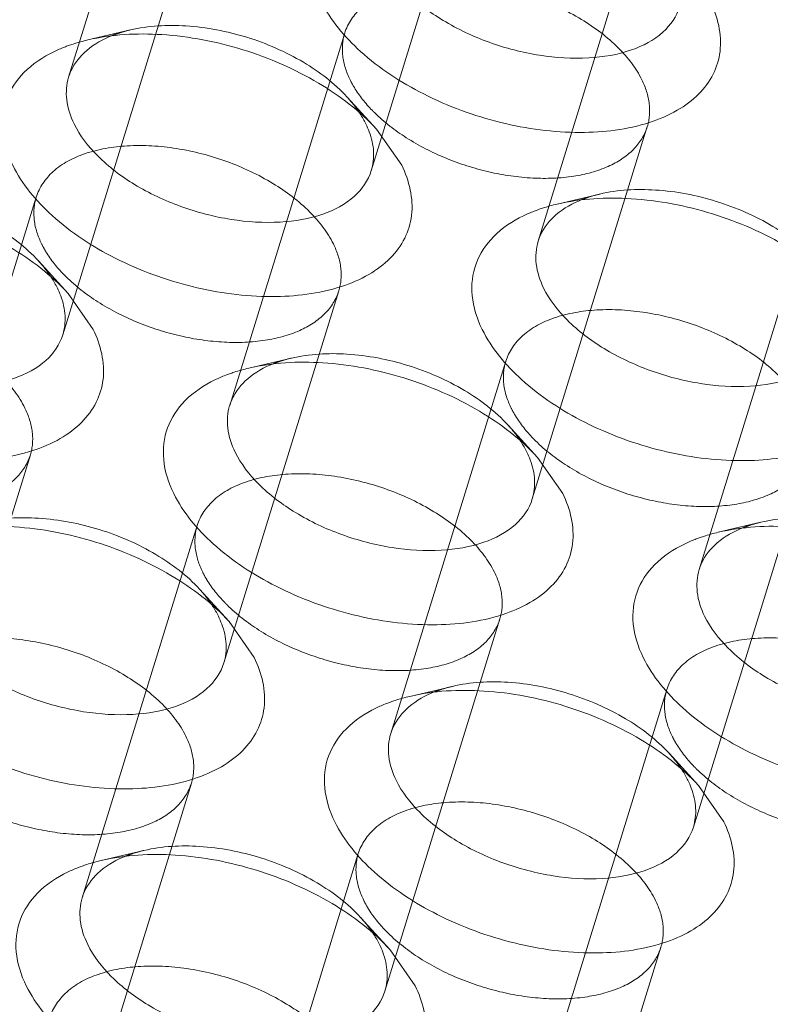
# Model space of a CAD drawing. Header units: millimetres. Extents: x 4497 to 13960, y 12291 to 16372.
# Tile 94 of 217: x 4882 to 4889, y 15309 to 15319. Entities that reach past the tile are written whole.
import ezdxf

# ---------------------------------------------------------------- set-up
doc = ezdxf.new("R2010")
doc.units = ezdxf.units.MM
doc.header["$LTSCALE"] = 0.8
doc.linetypes.add('HIDDEN', pattern=[9.525, 6.35, -3.175])
doc.layers.get('0').update_dxf_attribs({"linetype": 'CONTINUOUS', "lineweight": 0})
doc.layers.add('3', color=5, linetype='HIDDEN', lineweight=0)

msp = doc.modelspace()

# ---------------------------------------------------------------- linework, layer by layer
at = {"lineweight": 15}
for p, q in [((4885.069, 15317.6726), (4885.307, 15317.3313)), ((4882.1474, 15316.1185), (4882.3853, 15315.7773)), ((4886.5943, 15314.5645), (4886.8322, 15314.2233)), ((4883.6726, 15313.0105), (4883.9105, 15312.6692)), ((4888.1195, 15311.4565), (4888.3574, 15311.1152)), ((4885.1978, 15309.9024), (4885.4358, 15309.5612))]:
    msp.add_line(p, q, dxfattribs=at)
for centre, radius, start, end in [((4882.6238, 15318.0202), 0.493, 155.62909, 162.86907), ((4884.241, 15317.3656), 0.8096, 20.49933, 26.19681), ((4887.0706, 15316.4662), 0.493, 155.62909, 162.86907), ((4881.3194, 15315.8115), 0.8096, 20.49933, 26.19681), ((4884.149, 15314.9121), 0.493, 155.62909, 162.86907), ((4885.7662, 15314.2575), 0.8096, 20.49933, 26.19681), ((4888.5958, 15313.3581), 0.493, 155.62909, 162.86907), ((4882.8446, 15312.7035), 0.8096, 20.49933, 26.19681), ((4885.6742, 15311.8041), 0.493, 155.62909, 162.86907), ((4887.2914, 15311.1495), 0.8096, 20.49933, 26.19681), ((4882.7525, 15310.2501), 0.493, 155.62909, 162.86907), ((4884.3698, 15309.5954), 0.8096, 20.49933, 26.19681)]:
    msp.add_arc(centre, radius, start, end, dxfattribs=at)
for points, knots in [([(4887.9407, 15318.8344), (4887.9122, 15318.7418), (4887.7839, 15318.5589), (4887.4662, 15318.3974), (4887.0609, 15318.33), (4886.6017, 15318.3592), (4886.1336, 15318.481), (4885.7025, 15318.6828), (4885.3532, 15318.9453), (4885.1812, 15319.1644), (4885.1259, 15319.277)], [0, 0, 0, 0, 0.087919, 0.191483, 0.315807, 0.456957, 0.606104, 0.752524, 0.886126, 1, 1, 1, 1]), ([(4888.2286, 15318.8853), (4888.2998, 15318.7403), (4888.3608, 15318.4925), (4888.2675, 15318.1862), (4888.1235, 15317.9921), (4887.9133, 15317.8371), (4887.5403, 15317.6793), (4886.9641, 15317.6124), (4886.2319, 15317.7112), (4885.5196, 15317.9725), (4884.9271, 15318.3577), (4884.6332, 15318.7044), (4884.5444, 15318.8853)], [0, 0, 0, 0, 0.096766, 0.141571, 0.18803, 0.239006, 0.296129, 0.428924, 0.580085, 0.735392, 0.87928, 1, 1, 1, 1]), ([(4882.1747, 15318.2236), (4882.2084, 15318.298), (4882.3225, 15318.4401), (4882.4798, 15318.5258), (4882.5672, 15318.5603)], [0, 0, 0, 0, 0.464886, 1, 1, 1, 1]), ([(4882.3334, 15318.518), (4882.5615, 15318.5716), (4883.0641, 15318.597), (4883.8115, 15318.4527), (4884.5098, 15318.1497), (4884.9109, 15317.8456), (4885.0691, 15317.6726)], [0, 0, 0, 0, 0.236672, 0.49996, 0.763225, 1, 1, 1, 1]), ([(4882.0126, 15318.4066), (4882.0461, 15318.4228), (4882.092, 15318.4427), (4882.1388, 15318.4601), (4882.1508, 15318.4644)], [0, 0, 0, 0, 0.744437, 1, 1, 1, 1]), ([(4882.1508, 15318.4644), (4882.1654, 15318.4696), (4882.2255, 15318.4901), (4882.2867, 15318.507), (4882.3334, 15318.518)], [0, 0, 0, 0, 0.243879, 1, 1, 1, 1]), ([(4881.6227, 15317.3313), (4881.5736, 15317.4315), (4881.5057, 15317.6383), (4881.5414, 15317.9616), (4881.7237, 15318.2344), (4881.9091, 15318.3564), (4882.0126, 15318.4066)], [0, 0, 0, 0, 0.260072, 0.494273, 0.731806, 1, 1, 1, 1]), ([(4882.2043, 15317.723), (4882.1692, 15317.7944), (4882.1202, 15317.9409), (4882.1315, 15318.0969), (4882.1526, 15318.1654)], [0, 0, 0, 0, 0.52606, 1, 1, 1, 1]), ([(4885.0191, 15317.2804), (4884.9906, 15317.1878), (4884.8622, 15317.0049), (4884.5446, 15316.8434), (4884.1393, 15316.776), (4883.6801, 15316.8051), (4883.2119, 15316.927), (4882.7809, 15317.1288), (4882.4316, 15317.3913), (4882.2596, 15317.6103), (4882.2043, 15317.723)], [0, 0, 0, 0, 0.087919, 0.191483, 0.315807, 0.456957, 0.606104, 0.752524, 0.886126, 1, 1, 1, 1]), ([(4884.9994, 15317.6491), (4885.022, 15317.5884), (4885.0511, 15317.4648), (4885.0368, 15317.3377), (4885.0191, 15317.2804)], [0, 0, 0, 0, 0.519195, 1, 1, 1, 1]), ([(4885.307, 15317.3313), (4885.3782, 15317.1862), (4885.4392, 15316.9385), (4885.3458, 15316.6322), (4885.2018, 15316.4381), (4884.9917, 15316.2831), (4884.6186, 15316.1252), (4884.0425, 15316.0584), (4883.3103, 15316.1572), (4882.598, 15316.4185), (4882.0054, 15316.8037), (4881.7115, 15317.1503), (4881.6227, 15317.3313)], [0, 0, 0, 0, 0.096766, 0.141571, 0.18803, 0.239006, 0.296129, 0.428924, 0.580085, 0.735392, 0.87928, 1, 1, 1, 1]), ([(4879.4118, 15316.964), (4879.6399, 15317.0175), (4880.1425, 15317.043), (4880.8899, 15316.8986), (4881.5882, 15316.5957), (4881.9893, 15316.2915), (4882.1474, 15316.1185)], [0, 0, 0, 0, 0.236672, 0.49996, 0.763225, 1, 1, 1, 1]), ([(4886.6215, 15316.6696), (4886.6552, 15316.744), (4886.7694, 15316.8861), (4886.9266, 15316.9718), (4887.0141, 15317.0063)], [0, 0, 0, 0, 0.464886, 1, 1, 1, 1]), ([(4886.7803, 15316.964), (4887.0084, 15317.0175), (4887.511, 15317.043), (4888.2584, 15316.8986), (4888.9567, 15316.5957), (4889.3578, 15316.2915), (4889.5159, 15316.1185)], [0, 0, 0, 0, 0.236672, 0.49996, 0.763225, 1, 1, 1, 1]), ([(4886.4595, 15316.8526), (4886.4929, 15316.8688), (4886.5388, 15316.8886), (4886.5856, 15316.9061), (4886.5977, 15316.9104)], [0, 0, 0, 0, 0.744437, 1, 1, 1, 1]), ([(4886.5977, 15316.9104), (4886.6122, 15316.9156), (4886.6723, 15316.9361), (4886.7336, 15316.953), (4886.7803, 15316.964)], [0, 0, 0, 0, 0.243879, 1, 1, 1, 1]), ([(4886.0696, 15315.7773), (4886.0204, 15315.8775), (4885.9525, 15316.0843), (4885.9882, 15316.4076), (4886.1705, 15316.6804), (4886.3559, 15316.8023), (4886.4595, 15316.8526)], [0, 0, 0, 0, 0.260072, 0.494273, 0.731806, 1, 1, 1, 1]), ([(4886.6511, 15316.1689), (4886.6161, 15316.2404), (4886.5671, 15316.3869), (4886.5784, 15316.5429), (4886.5995, 15316.6114)], [0, 0, 0, 0, 0.52606, 1, 1, 1, 1]), ([(4882.0975, 15315.7264), (4882.0689, 15315.6338), (4881.9406, 15315.4509), (4881.6229, 15315.2894), (4881.2177, 15315.222), (4880.7585, 15315.2511), (4880.2903, 15315.373), (4879.8592, 15315.5747), (4879.5099, 15315.8373), (4879.3379, 15316.0563), (4879.2827, 15316.1689)], [0, 0, 0, 0, 0.087919, 0.191483, 0.315807, 0.456957, 0.606104, 0.752524, 0.886126, 1, 1, 1, 1]), ([(4889.466, 15315.7264), (4889.4374, 15315.6338), (4889.3091, 15315.4509), (4888.9914, 15315.2894), (4888.5861, 15315.222), (4888.1269, 15315.2511), (4887.6588, 15315.373), (4887.2277, 15315.5747), (4886.8784, 15315.8373), (4886.7064, 15316.0563), (4886.6511, 15316.1689)], [0, 0, 0, 0, 0.087919, 0.191483, 0.315807, 0.456957, 0.606104, 0.752524, 0.886126, 1, 1, 1, 1]), ([(4882.0777, 15316.0951), (4882.1004, 15316.0343), (4882.1295, 15315.9108), (4882.1151, 15315.7837), (4882.0975, 15315.7264)], [0, 0, 0, 0, 0.519195, 1, 1, 1, 1]), ([(4882.3853, 15315.7773), (4882.4565, 15315.6322), (4882.5175, 15315.3845), (4882.4242, 15315.0782), (4882.2802, 15314.8841), (4882.07, 15314.7291), (4881.697, 15314.5712), (4881.1208, 15314.5043), (4880.3886, 15314.6032), (4879.6763, 15314.8645), (4879.0838, 15315.2496), (4878.7899, 15315.5963), (4878.7011, 15315.7773)], [0, 0, 0, 0, 0.096766, 0.141571, 0.18803, 0.239006, 0.296129, 0.428924, 0.580085, 0.735392, 0.87928, 1, 1, 1, 1]), ([(4889.7538, 15315.7773), (4889.825, 15315.6322), (4889.886, 15315.3845), (4889.7927, 15315.0782), (4889.6487, 15314.8841), (4889.4385, 15314.7291), (4889.0655, 15314.5712), (4888.4893, 15314.5043), (4887.7571, 15314.6032), (4887.0448, 15314.8645), (4886.4523, 15315.2496), (4886.1584, 15315.5963), (4886.0696, 15315.7773)], [0, 0, 0, 0, 0.096766, 0.141571, 0.18803, 0.239006, 0.296129, 0.428924, 0.580085, 0.735392, 0.87928, 1, 1, 1, 1]), ([(4883.8586, 15315.4099), (4884.0867, 15315.4635), (4884.5893, 15315.489), (4885.3367, 15315.3446), (4886.035, 15315.0416), (4886.4361, 15314.7375), (4886.5943, 15314.5645)], [0, 0, 0, 0, 0.236672, 0.49996, 0.763225, 1, 1, 1, 1]), ([(4883.676, 15315.3563), (4883.6906, 15315.3616), (4883.7507, 15315.3821), (4883.8119, 15315.399), (4883.8586, 15315.4099)], [0, 0, 0, 0, 0.243879, 1, 1, 1, 1]), ([(4883.6999, 15315.1156), (4883.7336, 15315.19), (4883.8477, 15315.3321), (4884.005, 15315.4178), (4884.0924, 15315.4523)], [0, 0, 0, 0, 0.464886, 1, 1, 1, 1]), ([(4883.1479, 15314.2233), (4883.0988, 15314.3235), (4883.0309, 15314.5303), (4883.0666, 15314.8535), (4883.2489, 15315.1264), (4883.4343, 15315.2483), (4883.5378, 15315.2985)], [0, 0, 0, 0, 0.260072, 0.494273, 0.731806, 1, 1, 1, 1]), ([(4883.5378, 15315.2985), (4883.5713, 15315.3148), (4883.6172, 15315.3346), (4883.664, 15315.352), (4883.676, 15315.3563)], [0, 0, 0, 0, 0.744437, 1, 1, 1, 1]), ([(4883.7295, 15314.6149), (4883.6945, 15314.6863), (4883.6454, 15314.8328), (4883.6567, 15314.9889), (4883.6778, 15315.0574)], [0, 0, 0, 0, 0.52606, 1, 1, 1, 1]), ([(4886.5443, 15314.1723), (4886.5158, 15314.0798), (4886.3874, 15313.8969), (4886.0698, 15313.7354), (4885.6645, 15313.668), (4885.2053, 15313.6971), (4884.7371, 15313.819), (4884.3061, 15314.0207), (4883.9568, 15314.2833), (4883.7848, 15314.5023), (4883.7295, 15314.6149)], [0, 0, 0, 0, 0.087919, 0.191483, 0.315807, 0.456957, 0.606104, 0.752524, 0.886126, 1, 1, 1, 1]), ([(4886.5246, 15314.541), (4886.5472, 15314.4803), (4886.5763, 15314.3567), (4886.562, 15314.2297), (4886.5443, 15314.1723)], [0, 0, 0, 0, 0.519195, 1, 1, 1, 1]), ([(4886.8322, 15314.2233), (4886.9034, 15314.0782), (4886.9644, 15313.8305), (4886.871, 15313.5242), (4886.727, 15313.33), (4886.5169, 15313.175), (4886.1438, 15313.0172), (4885.5677, 15312.9503), (4884.8355, 15313.0491), (4884.1232, 15313.3104), (4883.5306, 15313.6956), (4883.2367, 15314.0423), (4883.1479, 15314.2233)], [0, 0, 0, 0, 0.096766, 0.141571, 0.18803, 0.239006, 0.296129, 0.428924, 0.580085, 0.735392, 0.87928, 1, 1, 1, 1]), ([(4880.937, 15313.8559), (4881.1651, 15313.9095), (4881.6677, 15313.9349), (4882.4151, 15313.7906), (4883.1134, 15313.4876), (4883.5145, 15313.1835), (4883.6726, 15313.0105)], [0, 0, 0, 0, 0.236672, 0.49996, 0.763225, 1, 1, 1, 1]), ([(4888.1467, 15313.5615), (4888.1804, 15313.6359), (4888.2946, 15313.7781), (4888.4519, 15313.8637), (4888.5393, 15313.8982)], [0, 0, 0, 0, 0.464886, 1, 1, 1, 1]), ([(4888.3055, 15313.8559), (4888.5336, 15313.9095), (4889.0362, 15313.9349), (4889.7836, 15313.7906), (4890.4819, 15313.4876), (4890.883, 15313.1835), (4891.0411, 15313.0105)], [0, 0, 0, 0, 0.236672, 0.49996, 0.763225, 1, 1, 1, 1]), ([(4887.9847, 15313.7445), (4888.0181, 15313.7607), (4888.0641, 15313.7806), (4888.1109, 15313.798), (4888.1229, 15313.8023)], [0, 0, 0, 0, 0.744437, 1, 1, 1, 1]), ([(4888.1229, 15313.8023), (4888.1374, 15313.8075), (4888.1975, 15313.828), (4888.2588, 15313.8449), (4888.3055, 15313.8559)], [0, 0, 0, 0, 0.243879, 1, 1, 1, 1]), ([(4887.5948, 15312.6692), (4887.5456, 15312.7694), (4887.4777, 15312.9762), (4887.5134, 15313.2995), (4887.6958, 15313.5723), (4887.8811, 15313.6943), (4887.9847, 15313.7445)], [0, 0, 0, 0, 0.260072, 0.494273, 0.731806, 1, 1, 1, 1]), ([(4888.1764, 15313.0609), (4888.1413, 15313.1323), (4888.0923, 15313.2788), (4888.1036, 15313.4348), (4888.1247, 15313.5033)], [0, 0, 0, 0, 0.52606, 1, 1, 1, 1]), ([(4883.6227, 15312.6183), (4883.5942, 15312.5257), (4883.4658, 15312.3428), (4883.1481, 15312.1813), (4882.7429, 15312.1139), (4882.2837, 15312.1431), (4881.8155, 15312.2649), (4881.3844, 15312.4667), (4881.0351, 15312.7292), (4880.8631, 15312.9483), (4880.8079, 15313.0609)], [0, 0, 0, 0, 0.087919, 0.191483, 0.315807, 0.456957, 0.606104, 0.752524, 0.886126, 1, 1, 1, 1]), ([(4890.9912, 15312.6183), (4890.9626, 15312.5257), (4890.8343, 15312.3428), (4890.5166, 15312.1813), (4890.1114, 15312.1139), (4889.6522, 15312.1431), (4889.184, 15312.2649), (4888.7529, 15312.4667), (4888.4036, 15312.7292), (4888.2316, 15312.9483), (4888.1764, 15313.0609)], [0, 0, 0, 0, 0.087919, 0.191483, 0.315807, 0.456957, 0.606104, 0.752524, 0.886126, 1, 1, 1, 1]), ([(4883.6029, 15312.987), (4883.6256, 15312.9263), (4883.6547, 15312.8027), (4883.6403, 15312.6757), (4883.6227, 15312.6183)], [0, 0, 0, 0, 0.519195, 1, 1, 1, 1]), ([(4883.9105, 15312.6692), (4883.9817, 15312.5242), (4884.0427, 15312.2764), (4883.9494, 15311.9701), (4883.8054, 15311.776), (4883.5952, 15311.621), (4883.2222, 15311.4632), (4882.646, 15311.3963), (4881.9138, 15311.4951), (4881.2016, 15311.7564), (4880.609, 15312.1416), (4880.3151, 15312.4883), (4880.2263, 15312.6692)], [0, 0, 0, 0, 0.096766, 0.141571, 0.18803, 0.239006, 0.296129, 0.428924, 0.580085, 0.735392, 0.87928, 1, 1, 1, 1]), ([(4891.279, 15312.6692), (4891.3502, 15312.5242), (4891.4112, 15312.2764), (4891.3179, 15311.9701), (4891.1739, 15311.776), (4890.9637, 15311.621), (4890.5907, 15311.4632), (4890.0145, 15311.3963), (4889.2823, 15311.4951), (4888.57, 15311.7564), (4887.9775, 15312.1416), (4887.6836, 15312.4883), (4887.5948, 15312.6692)], [0, 0, 0, 0, 0.096766, 0.141571, 0.18803, 0.239006, 0.296129, 0.428924, 0.580085, 0.735392, 0.87928, 1, 1, 1, 1]), ([(4885.2251, 15312.0075), (4885.2588, 15312.0819), (4885.3729, 15312.224), (4885.5302, 15312.3097), (4885.6176, 15312.3442)], [0, 0, 0, 0, 0.464886, 1, 1, 1, 1]), ([(4885.3838, 15312.3019), (4885.6119, 15312.3555), (4886.1145, 15312.3809), (4886.862, 15312.2366), (4887.5603, 15311.9336), (4887.9614, 15311.6295), (4888.1195, 15311.4565)], [0, 0, 0, 0, 0.236672, 0.49996, 0.763225, 1, 1, 1, 1]), ([(4885.063, 15312.1905), (4885.0965, 15312.2067), (4885.1424, 15312.2266), (4885.1892, 15312.244), (4885.2012, 15312.2483)], [0, 0, 0, 0, 0.744437, 1, 1, 1, 1]), ([(4885.2012, 15312.2483), (4885.2158, 15312.2535), (4885.2759, 15312.274), (4885.3371, 15312.2909), (4885.3838, 15312.3019)], [0, 0, 0, 0, 0.243879, 1, 1, 1, 1]), ([(4884.6731, 15311.1152), (4884.624, 15311.2154), (4884.5561, 15311.4222), (4884.5918, 15311.7455), (4884.7741, 15312.0183), (4884.9595, 15312.1403), (4885.063, 15312.1905)], [0, 0, 0, 0, 0.260072, 0.494273, 0.731806, 1, 1, 1, 1]), ([(4885.2547, 15311.5069), (4885.2197, 15311.5783), (4885.1706, 15311.7248), (4885.1819, 15311.8808), (4885.203, 15311.9493)], [0, 0, 0, 0, 0.52606, 1, 1, 1, 1]), ([(4888.0695, 15311.0643), (4888.041, 15310.9717), (4887.9127, 15310.7888), (4887.595, 15310.6273), (4887.1897, 15310.5599), (4886.7305, 15310.589), (4886.2624, 15310.7109), (4885.8313, 15310.9127), (4885.482, 15311.1752), (4885.31, 15311.3942), (4885.2547, 15311.5069)], [0, 0, 0, 0, 0.087919, 0.191483, 0.315807, 0.456957, 0.606104, 0.752524, 0.886126, 1, 1, 1, 1]), ([(4888.0498, 15311.433), (4888.0724, 15311.3723), (4888.1015, 15311.2487), (4888.0872, 15311.1216), (4888.0695, 15311.0643)], [0, 0, 0, 0, 0.519195, 1, 1, 1, 1]), ([(4888.3574, 15311.1152), (4888.4286, 15310.9701), (4888.4896, 15310.7224), (4888.3962, 15310.4161), (4888.2522, 15310.222), (4888.0421, 15310.067), (4887.669, 15309.9091), (4887.0929, 15309.8423), (4886.3607, 15309.9411), (4885.6484, 15310.2024), (4885.0558, 15310.5876), (4884.762, 15310.9342), (4884.6731, 15311.1152)], [0, 0, 0, 0, 0.096766, 0.141571, 0.18803, 0.239006, 0.296129, 0.428924, 0.580085, 0.735392, 0.87928, 1, 1, 1, 1]), ([(4882.4622, 15310.7479), (4882.6903, 15310.8014), (4883.1929, 15310.8269), (4883.9403, 15310.6825), (4884.6386, 15310.3796), (4885.0397, 15310.0754), (4885.1979, 15309.9024)], [0, 0, 0, 0, 0.236672, 0.49996, 0.763225, 1, 1, 1, 1]), ([(4882.2796, 15310.6943), (4882.2942, 15310.6995), (4882.3542, 15310.72), (4882.4155, 15310.7369), (4882.4622, 15310.7479)], [0, 0, 0, 0, 0.243879, 1, 1, 1, 1]), ([(4882.3035, 15310.4535), (4882.3371, 15310.5279), (4882.4513, 15310.67), (4882.6086, 15310.7557), (4882.696, 15310.7902)], [0, 0, 0, 0, 0.464886, 1, 1, 1, 1]), ([(4881.7515, 15309.5612), (4881.7023, 15309.6614), (4881.6344, 15309.8682), (4881.6701, 15310.1915), (4881.8525, 15310.4643), (4882.0378, 15310.5862), (4882.1414, 15310.6365)], [0, 0, 0, 0, 0.260072, 0.494273, 0.731806, 1, 1, 1, 1]), ([(4882.1414, 15310.6365), (4882.1749, 15310.6527), (4882.2208, 15310.6725), (4882.2676, 15310.69), (4882.2796, 15310.6943)], [0, 0, 0, 0, 0.744437, 1, 1, 1, 1]), ([(4882.3331, 15309.9528), (4882.298, 15310.0243), (4882.249, 15310.1708), (4882.2603, 15310.3268), (4882.2814, 15310.3953)], [0, 0, 0, 0, 0.52606, 1, 1, 1, 1]), ([(4885.1479, 15309.5103), (4885.1194, 15309.4177), (4884.991, 15309.2348), (4884.6733, 15309.0733), (4884.2681, 15309.0059), (4883.8089, 15309.035), (4883.3407, 15309.1569), (4882.9096, 15309.3586), (4882.5603, 15309.6212), (4882.3883, 15309.8402), (4882.3331, 15309.9528)], [0, 0, 0, 0, 0.087919, 0.191483, 0.315807, 0.456957, 0.606104, 0.752524, 0.886126, 1, 1, 1, 1]), ([(4885.1281, 15309.879), (4885.1508, 15309.8182), (4885.1799, 15309.6947), (4885.1655, 15309.5676), (4885.1479, 15309.5103)], [0, 0, 0, 0, 0.519195, 1, 1, 1, 1]), ([(4885.4358, 15309.5612), (4885.5069, 15309.4161), (4885.5679, 15309.1684), (4885.4746, 15308.8621), (4885.3306, 15308.668), (4885.1204, 15308.513), (4884.7474, 15308.3551), (4884.1712, 15308.2882), (4883.439, 15308.3871), (4882.7268, 15308.6484), (4882.1342, 15309.0335), (4881.8403, 15309.3802), (4881.7515, 15309.5612)], [0, 0, 0, 0, 0.096766, 0.141571, 0.18803, 0.239006, 0.296129, 0.428924, 0.580085, 0.735392, 0.87928, 1, 1, 1, 1])]:
    msp.add_open_spline(points, degree=3, knots=knots, dxfattribs=at)
for points in [[(4884.9129, 15317.8193), (4884.9328, 15317.7882), (4884.9512, 15317.7561), (4884.9675, 15317.723)], [(4881.9912, 15316.2652), (4882.0112, 15316.2342), (4882.0296, 15316.2021), (4882.0458, 15316.1689)], [(4886.4381, 15314.7112), (4886.458, 15314.6802), (4886.4764, 15314.648), (4886.4927, 15314.6149)], [(4883.5164, 15313.1572), (4883.5364, 15313.1262), (4883.5548, 15313.094), (4883.571, 15313.0609)], [(4887.9633, 15311.6032), (4887.9833, 15311.5721), (4888.0016, 15311.54), (4888.0179, 15311.5069)], [(4885.0416, 15310.0491), (4885.0616, 15310.0181), (4885.08, 15309.986), (4885.0963, 15309.9528)]]:
    msp.add_open_spline(points, degree=3, dxfattribs=at)
at = {"layer": '3'}
for p, q in [((4883.2421, 15321.6908), (4882.1527, 15318.1658)), ((4886.1083, 15320.8051), (4885.019, 15317.28)), ((4887.6889, 15320.1368), (4886.5996, 15316.6117)), ((4883.1867, 15319.251), (4882.0974, 15315.726)), ((4882.7371, 15318.613), (4882.3332, 15318.518)), ((4884.7673, 15318.5828), (4883.6779, 15315.0577)), ((4884.7887, 15317.979), (4885.0688, 15317.6725)), ((4887.6335, 15317.697), (4886.5442, 15314.172)), ((4881.8456, 15317.0287), (4880.7563, 15313.5037)), ((4887.184, 15317.0589), (4886.7801, 15316.9639)), ((4889.2141, 15317.0287), (4888.1248, 15313.5037)), ((4881.8671, 15316.425), (4882.1471, 15316.1185)), ((4884.7119, 15316.143), (4883.6226, 15312.618)), ((4884.2624, 15315.5049), (4883.8584, 15315.4099)), ((4886.2925, 15315.4747), (4885.2032, 15311.9497)), ((4886.3139, 15314.871), (4886.594, 15314.5645)), ((4881.7902, 15314.589), (4880.7009, 15311.0639)), ((4889.1587, 15314.589), (4888.0694, 15311.0639)), ((4883.3708, 15313.9207), (4882.2815, 15310.3956)), ((4888.7092, 15313.9509), (4888.3053, 15313.8559)), ((4883.3923, 15313.317), (4883.6723, 15313.0105)), ((4886.2371, 15313.0349), (4885.1478, 15309.5099)), ((4885.7876, 15312.3969), (4885.3836, 15312.3019)), ((4887.8177, 15312.3667), (4886.7284, 15308.8416)), ((4887.8391, 15311.7629), (4888.1192, 15311.4564)), ((4883.3155, 15311.4809), (4882.2261, 15307.9559)), ((4882.8659, 15310.8428), (4882.462, 15310.7478)), ((4884.896, 15310.8126), (4883.8067, 15307.2876)), ((4884.9175, 15310.2089), (4885.1976, 15309.9024)), ((4887.7623, 15309.9269), (4886.673, 15306.4019))]:
    msp.add_line(p, q, dxfattribs=at)
for centre, radius, start, end in [((4882.9734, 15317.5308), 1.1068, 109.71408, 111.53239), ((4886.0913, 15318.8852), 1.4829, 224.1795, 225.38502), ((4887.4203, 15315.9767), 1.1068, 109.71408, 111.53239), ((4883.1697, 15317.3312), 1.4829, 224.1795, 225.38502), ((4884.4987, 15314.4227), 1.1068, 109.71408, 111.53239), ((4887.6165, 15315.7772), 1.4829, 224.1795, 225.38502), ((4888.9455, 15312.8687), 1.1068, 109.71408, 111.53239), ((4884.6949, 15314.2232), 1.4829, 224.1795, 225.38502), ((4886.0239, 15311.3147), 1.1068, 109.71408, 111.53239), ((4889.1417, 15312.6691), 1.4829, 224.1795, 225.38502), ((4883.1022, 15309.7606), 1.1068, 109.71408, 111.53239), ((4886.2201, 15311.1151), 1.4829, 224.1795, 225.38502)]:
    msp.add_arc(centre, radius, start, end, dxfattribs=at)
for points, knots in [([(4887.582, 15318.1399), (4887.5267, 15318.2525), (4887.355, 15318.4717), (4887.0053, 15318.7336), (4886.5747, 15318.9359), (4886.1066, 15319.0576), (4885.6474, 15319.0869), (4885.2422, 15319.0196), (4884.9245, 15318.8582), (4884.7959, 15318.6754), (4884.7673, 15318.5829)], [0, 0, 0, 0, 0.113912, 0.247462, 0.393862, 0.542998, 0.684156, 0.808494, 0.912079, 1, 1, 1, 1]), ([(4882.7375, 15318.613), (4882.9086, 15318.6532), (4883.2855, 15318.6722), (4883.846, 15318.564), (4884.3695, 15318.3367), (4884.6703, 15318.1088), (4884.7889, 15317.9791)], [0, 0, 0, 0, 0.236707, 0.500021, 0.763374, 1, 1, 1, 1]), ([(4882.6001, 15318.5727), (4882.6111, 15318.5766), (4882.6563, 15318.592), (4882.7024, 15318.6048), (4882.7375, 15318.613)], [0, 0, 0, 0, 0.243856, 1, 1, 1, 1]), ([(4884.7673, 15318.5829), (4884.7461, 15318.5143), (4884.7347, 15318.3581), (4884.7837, 15318.2114), (4884.8188, 15318.1399)], [0, 0, 0, 0, 0.474243, 1, 1, 1, 1]), ([(4884.8188, 15318.1399), (4884.831, 15318.115), (4884.8886, 15318.0108), (4884.9643, 15317.9172), (4885.0278, 15317.8518)], [0, 0, 0, 0, 0.233339, 1, 1, 1, 1]), ([(4887.6335, 15317.6969), (4887.6547, 15317.7655), (4887.6661, 15317.9217), (4887.6171, 15318.0684), (4887.582, 15318.1399)], [0, 0, 0, 0, 0.474243, 1, 1, 1, 1]), ([(4884.7889, 15317.9791), (4884.8006, 15317.9662), (4884.8452, 15317.9155), (4884.8858, 15317.8613), (4884.9129, 15317.8193)], [0, 0, 0, 0, 0.259024, 1, 1, 1, 1]), ([(4885.0498, 15317.8296), (4885.1407, 15317.7399), (4885.3542, 15317.5756), (4885.7216, 15317.3879), (4886.1266, 15317.2588), (4886.5374, 15317.1987), (4886.9223, 15317.2122), (4887.2531, 15317.2993), (4887.5072, 15317.4579), (4887.6086, 15317.6166), (4887.6335, 15317.6969)], [0, 0, 0, 0, 0.131245, 0.274361, 0.421982, 0.565965, 0.698798, 0.81512, 0.913714, 1, 1, 1, 1]), ([(4884.6603, 15316.5859), (4884.6051, 15316.6985), (4884.4333, 15316.9177), (4884.0837, 15317.1796), (4883.6531, 15317.3819), (4883.1849, 15317.5036), (4882.7258, 15317.5328), (4882.3205, 15317.4655), (4882.0028, 15317.3041), (4881.8743, 15317.1214), (4881.8457, 15317.0289)], [0, 0, 0, 0, 0.113912, 0.247462, 0.393862, 0.542998, 0.684156, 0.808494, 0.912079, 1, 1, 1, 1]), ([(4879.8159, 15317.059), (4879.9869, 15317.0992), (4880.3638, 15317.1182), (4880.9244, 15317.01), (4881.4479, 15316.7826), (4881.7487, 15316.5547), (4881.8672, 15316.4251)], [0, 0, 0, 0, 0.236707, 0.500021, 0.763374, 1, 1, 1, 1]), ([(4887.1844, 15317.059), (4887.3554, 15317.0992), (4887.7323, 15317.1182), (4888.2929, 15317.01), (4888.8164, 15316.7826), (4889.1172, 15316.5547), (4889.2357, 15316.4251)], [0, 0, 0, 0, 0.236707, 0.500021, 0.763374, 1, 1, 1, 1]), ([(4881.8457, 15317.0289), (4881.8244, 15316.9603), (4881.813, 15316.8041), (4881.8621, 15316.6573), (4881.8972, 15316.5859)], [0, 0, 0, 0, 0.474243, 1, 1, 1, 1]), ([(4887.0469, 15317.0187), (4887.0579, 15317.0226), (4887.1031, 15317.038), (4887.1492, 15317.0507), (4887.1844, 15317.059)], [0, 0, 0, 0, 0.243856, 1, 1, 1, 1]), ([(4881.8972, 15316.5859), (4881.9094, 15316.561), (4881.967, 15316.4567), (4882.0426, 15316.3631), (4882.1062, 15316.2977)], [0, 0, 0, 0, 0.233339, 1, 1, 1, 1]), ([(4884.7118, 15316.1428), (4884.7331, 15316.2114), (4884.7445, 15316.3677), (4884.6954, 15316.5144), (4884.6603, 15316.5859)], [0, 0, 0, 0, 0.474243, 1, 1, 1, 1]), ([(4881.8672, 15316.4251), (4881.879, 15316.4122), (4881.9236, 15316.3615), (4881.9642, 15316.3073), (4881.9912, 15316.2652)], [0, 0, 0, 0, 0.259024, 1, 1, 1, 1]), ([(4882.1282, 15316.2756), (4882.2191, 15316.1859), (4882.4326, 15316.0215), (4882.8, 15315.8339), (4883.205, 15315.7048), (4883.6157, 15315.6447), (4884.0007, 15315.6582), (4884.3315, 15315.7453), (4884.5856, 15315.9039), (4884.687, 15316.0626), (4884.7118, 15316.1428)], [0, 0, 0, 0, 0.131245, 0.274361, 0.421982, 0.565965, 0.698798, 0.81512, 0.913714, 1, 1, 1, 1]), ([(4881.7387, 15315.0318), (4881.6834, 15315.1445), (4881.5117, 15315.3637), (4881.162, 15315.6256), (4880.7314, 15315.8279), (4880.2633, 15315.9495), (4879.8042, 15315.9788), (4879.3989, 15315.9115), (4879.0812, 15315.7501), (4878.9527, 15315.5674), (4878.924, 15315.4749)], [0, 0, 0, 0, 0.113912, 0.247462, 0.393862, 0.542998, 0.684156, 0.808494, 0.912079, 1, 1, 1, 1]), ([(4889.1072, 15315.0318), (4889.0519, 15315.1445), (4888.8802, 15315.3637), (4888.5305, 15315.6256), (4888.0999, 15315.8279), (4887.6318, 15315.9495), (4887.1727, 15315.9788), (4886.7674, 15315.9115), (4886.4497, 15315.7501), (4886.3211, 15315.5674), (4886.2925, 15315.4749)], [0, 0, 0, 0, 0.113912, 0.247462, 0.393862, 0.542998, 0.684156, 0.808494, 0.912079, 1, 1, 1, 1]), ([(4884.1253, 15315.4646), (4884.1363, 15315.4686), (4884.1815, 15315.484), (4884.2276, 15315.4967), (4884.2627, 15315.505)], [0, 0, 0, 0, 0.243856, 1, 1, 1, 1]), ([(4884.2627, 15315.505), (4884.4338, 15315.5451), (4884.8107, 15315.5642), (4885.3712, 15315.4559), (4885.8948, 15315.2286), (4886.1956, 15315.0007), (4886.3141, 15314.8711)], [0, 0, 0, 0, 0.236707, 0.500021, 0.763374, 1, 1, 1, 1]), ([(4886.2925, 15315.4749), (4886.2713, 15315.4063), (4886.2599, 15315.25), (4886.3089, 15315.1033), (4886.344, 15315.0318)], [0, 0, 0, 0, 0.474243, 1, 1, 1, 1]), ([(4881.7902, 15314.5888), (4881.8114, 15314.6574), (4881.8228, 15314.8137), (4881.7738, 15314.9604), (4881.7387, 15315.0318)], [0, 0, 0, 0, 0.474243, 1, 1, 1, 1]), ([(4886.344, 15315.0318), (4886.3562, 15315.0069), (4886.4138, 15314.9027), (4886.4895, 15314.8091), (4886.553, 15314.7437)], [0, 0, 0, 0, 0.233339, 1, 1, 1, 1]), ([(4886.3141, 15314.8711), (4886.3259, 15314.8582), (4886.3704, 15314.8075), (4886.411, 15314.7533), (4886.4381, 15314.7112)], [0, 0, 0, 0, 0.259024, 1, 1, 1, 1]), ([(4879.2065, 15314.7216), (4879.2975, 15314.6318), (4879.5109, 15314.4675), (4879.8783, 15314.2798), (4880.2833, 15314.1508), (4880.6941, 15314.0907), (4881.079, 15314.1041), (4881.4098, 15314.1913), (4881.6639, 15314.3499), (4881.7654, 15314.5086), (4881.7902, 15314.5888)], [0, 0, 0, 0, 0.131245, 0.274361, 0.421982, 0.565965, 0.698798, 0.81512, 0.913714, 1, 1, 1, 1]), ([(4886.575, 15314.7216), (4886.6659, 15314.6318), (4886.8794, 15314.4675), (4887.2468, 15314.2798), (4887.6518, 15314.1508), (4888.0626, 15314.0907), (4888.4475, 15314.1041), (4888.7783, 15314.1913), (4889.0324, 15314.3499), (4889.1339, 15314.5086), (4889.1587, 15314.5888)], [0, 0, 0, 0, 0.131245, 0.274361, 0.421982, 0.565965, 0.698798, 0.81512, 0.913714, 1, 1, 1, 1]), ([(4886.1856, 15313.4778), (4886.1303, 15313.5905), (4885.9586, 15313.8097), (4885.6089, 15314.0715), (4885.1783, 15314.2739), (4884.7101, 15314.3955), (4884.251, 15314.4248), (4883.8457, 15314.3575), (4883.528, 15314.1961), (4883.3995, 15314.0134), (4883.3709, 15313.9208)], [0, 0, 0, 0, 0.113912, 0.247462, 0.393862, 0.542998, 0.684156, 0.808494, 0.912079, 1, 1, 1, 1]), ([(4881.3411, 15313.9509), (4881.5121, 15313.9911), (4881.889, 15314.0101), (4882.4496, 15313.9019), (4882.9731, 15313.6746), (4883.2739, 15313.4467), (4883.3924, 15313.3171)], [0, 0, 0, 0, 0.236707, 0.500021, 0.763374, 1, 1, 1, 1]), ([(4888.7096, 15313.9509), (4888.8806, 15313.9911), (4889.2575, 15314.0101), (4889.8181, 15313.9019), (4890.3416, 15313.6746), (4890.6424, 15313.4467), (4890.7609, 15313.3171)], [0, 0, 0, 0, 0.236707, 0.500021, 0.763374, 1, 1, 1, 1]), ([(4883.3709, 15313.9208), (4883.3497, 15313.8522), (4883.3382, 15313.696), (4883.3873, 15313.5493), (4883.4224, 15313.4778)], [0, 0, 0, 0, 0.474243, 1, 1, 1, 1]), ([(4888.5722, 15313.9106), (4888.5831, 15313.9145), (4888.6283, 15313.93), (4888.6744, 15313.9427), (4888.7096, 15313.9509)], [0, 0, 0, 0, 0.243856, 1, 1, 1, 1]), ([(4883.4224, 15313.4778), (4883.4346, 15313.4529), (4883.4922, 15313.3487), (4883.5678, 15313.2551), (4883.6314, 15313.1897)], [0, 0, 0, 0, 0.233339, 1, 1, 1, 1]), ([(4886.237, 15313.0348), (4886.2583, 15313.1034), (4886.2697, 15313.2596), (4886.2206, 15313.4063), (4886.1856, 15313.4778)], [0, 0, 0, 0, 0.474243, 1, 1, 1, 1]), ([(4883.3924, 15313.3171), (4883.4042, 15313.3042), (4883.4488, 15313.2535), (4883.4894, 15313.1992), (4883.5164, 15313.1572)], [0, 0, 0, 0, 0.259024, 1, 1, 1, 1]), ([(4883.6534, 15313.1675), (4883.7443, 15313.0778), (4883.9578, 15312.9135), (4884.3252, 15312.7258), (4884.7302, 15312.5968), (4885.1409, 15312.5367), (4885.5259, 15312.5501), (4885.8567, 15312.6372), (4886.1108, 15312.7959), (4886.2122, 15312.9545), (4886.237, 15313.0348)], [0, 0, 0, 0, 0.131245, 0.274361, 0.421982, 0.565965, 0.698798, 0.81512, 0.913714, 1, 1, 1, 1]), ([(4883.2639, 15311.9238), (4883.2086, 15312.0364), (4883.0369, 15312.2556), (4882.6872, 15312.5175), (4882.2566, 15312.7198), (4881.7885, 15312.8415), (4881.3294, 15312.8708), (4880.9241, 15312.8035), (4880.6064, 15312.6421), (4880.4779, 15312.4593), (4880.4492, 15312.3668)], [0, 0, 0, 0, 0.113912, 0.247462, 0.393862, 0.542998, 0.684156, 0.808494, 0.912079, 1, 1, 1, 1]), ([(4890.6324, 15311.9238), (4890.5771, 15312.0364), (4890.4054, 15312.2556), (4890.0557, 15312.5175), (4889.6251, 15312.7198), (4889.157, 15312.8415), (4888.6979, 15312.8708), (4888.2926, 15312.8035), (4887.9749, 15312.6421), (4887.8464, 15312.4593), (4887.8177, 15312.3668)], [0, 0, 0, 0, 0.113912, 0.247462, 0.393862, 0.542998, 0.684156, 0.808494, 0.912079, 1, 1, 1, 1]), ([(4885.7879, 15312.3969), (4885.959, 15312.4371), (4886.3359, 15312.4561), (4886.8965, 15312.3479), (4887.42, 15312.1206), (4887.7208, 15311.8927), (4887.8393, 15311.763)], [0, 0, 0, 0, 0.236707, 0.500021, 0.763374, 1, 1, 1, 1]), ([(4885.6505, 15312.3566), (4885.6615, 15312.3605), (4885.7067, 15312.3759), (4885.7528, 15312.3887), (4885.7879, 15312.3969)], [0, 0, 0, 0, 0.243856, 1, 1, 1, 1]), ([(4887.8177, 15312.3668), (4887.7965, 15312.2982), (4887.7851, 15312.142), (4887.8341, 15311.9953), (4887.8692, 15311.9238)], [0, 0, 0, 0, 0.474243, 1, 1, 1, 1]), ([(4883.3154, 15311.4808), (4883.3366, 15311.5494), (4883.348, 15311.7056), (4883.299, 15311.8523), (4883.2639, 15311.9238)], [0, 0, 0, 0, 0.474243, 1, 1, 1, 1]), ([(4887.8692, 15311.9238), (4887.8814, 15311.8989), (4887.939, 15311.7947), (4888.0147, 15311.7011), (4888.0782, 15311.6357)], [0, 0, 0, 0, 0.233339, 1, 1, 1, 1]), ([(4887.8393, 15311.763), (4887.8511, 15311.7501), (4887.8956, 15311.6994), (4887.9362, 15311.6452), (4887.9633, 15311.6032)], [0, 0, 0, 0, 0.259024, 1, 1, 1, 1]), ([(4880.7317, 15311.6135), (4880.8227, 15311.5238), (4881.0362, 15311.3595), (4881.4035, 15311.1718), (4881.8086, 15311.0427), (4882.2193, 15310.9826), (4882.6042, 15310.9961), (4882.935, 15311.0832), (4883.1891, 15311.2418), (4883.2906, 15311.4005), (4883.3154, 15311.4808)], [0, 0, 0, 0, 0.131245, 0.274361, 0.421982, 0.565965, 0.698798, 0.81512, 0.913714, 1, 1, 1, 1]), ([(4888.1002, 15311.6135), (4888.1911, 15311.5238), (4888.4046, 15311.3595), (4888.772, 15311.1718), (4889.177, 15311.0427), (4889.5878, 15310.9826), (4889.9727, 15310.9961), (4890.3035, 15311.0832), (4890.5576, 15311.2418), (4890.6591, 15311.4005), (4890.6839, 15311.4808)], [0, 0, 0, 0, 0.131245, 0.274361, 0.421982, 0.565965, 0.698798, 0.81512, 0.913714, 1, 1, 1, 1]), ([(4887.7108, 15310.3698), (4887.6555, 15310.4824), (4887.4838, 15310.7016), (4887.1341, 15310.9635), (4886.7035, 15311.1658), (4886.2353, 15311.2875), (4885.7762, 15311.3167), (4885.3709, 15311.2494), (4885.0533, 15311.088), (4884.9247, 15310.9053), (4884.8961, 15310.8128)], [0, 0, 0, 0, 0.113912, 0.247462, 0.393862, 0.542998, 0.684156, 0.808494, 0.912079, 1, 1, 1, 1]), ([(4882.7289, 15310.8026), (4882.7398, 15310.8065), (4882.785, 15310.8219), (4882.8311, 15310.8346), (4882.8663, 15310.8429)], [0, 0, 0, 0, 0.243856, 1, 1, 1, 1]), ([(4882.8663, 15310.8429), (4883.0373, 15310.8831), (4883.4143, 15310.9021), (4883.9748, 15310.7939), (4884.4983, 15310.5665), (4884.7991, 15310.3386), (4884.9176, 15310.209)], [0, 0, 0, 0, 0.236707, 0.500021, 0.763374, 1, 1, 1, 1]), ([(4884.8961, 15310.8128), (4884.8749, 15310.7442), (4884.8635, 15310.588), (4884.9125, 15310.4412), (4884.9476, 15310.3698)], [0, 0, 0, 0, 0.474243, 1, 1, 1, 1]), ([(4884.9476, 15310.3698), (4884.9598, 15310.3449), (4885.0174, 15310.2406), (4885.0931, 15310.147), (4885.1566, 15310.0816)], [0, 0, 0, 0, 0.233339, 1, 1, 1, 1]), ([(4887.7623, 15309.9267), (4887.7835, 15309.9953), (4887.7949, 15310.1516), (4887.7458, 15310.2983), (4887.7108, 15310.3698)], [0, 0, 0, 0, 0.474243, 1, 1, 1, 1]), ([(4884.9176, 15310.209), (4884.9294, 15310.1961), (4884.974, 15310.1454), (4885.0146, 15310.0912), (4885.0416, 15310.0491)], [0, 0, 0, 0, 0.259024, 1, 1, 1, 1]), ([(4885.1786, 15310.0595), (4885.2695, 15309.9698), (4885.483, 15309.8054), (4885.8504, 15309.6178), (4886.2554, 15309.4887), (4886.6661, 15309.4286), (4887.0511, 15309.4421), (4887.3819, 15309.5292), (4887.636, 15309.6878), (4887.7374, 15309.8465), (4887.7623, 15309.9267)], [0, 0, 0, 0, 0.131245, 0.274361, 0.421982, 0.565965, 0.698798, 0.81512, 0.913714, 1, 1, 1, 1]), ([(4884.7891, 15308.8157), (4884.7338, 15308.9284), (4884.5621, 15309.1476), (4884.2124, 15309.4095), (4883.7819, 15309.6118), (4883.3137, 15309.7334), (4882.8546, 15309.7627), (4882.4493, 15309.6954), (4882.1316, 15309.534), (4882.0031, 15309.3513), (4881.9745, 15309.2588)], [0, 0, 0, 0, 0.113912, 0.247462, 0.393862, 0.542998, 0.684156, 0.808494, 0.912079, 1, 1, 1, 1])]:
    msp.add_open_spline(points, degree=3, knots=knots, dxfattribs=at)

doc.saveas('drawing.dxf')
